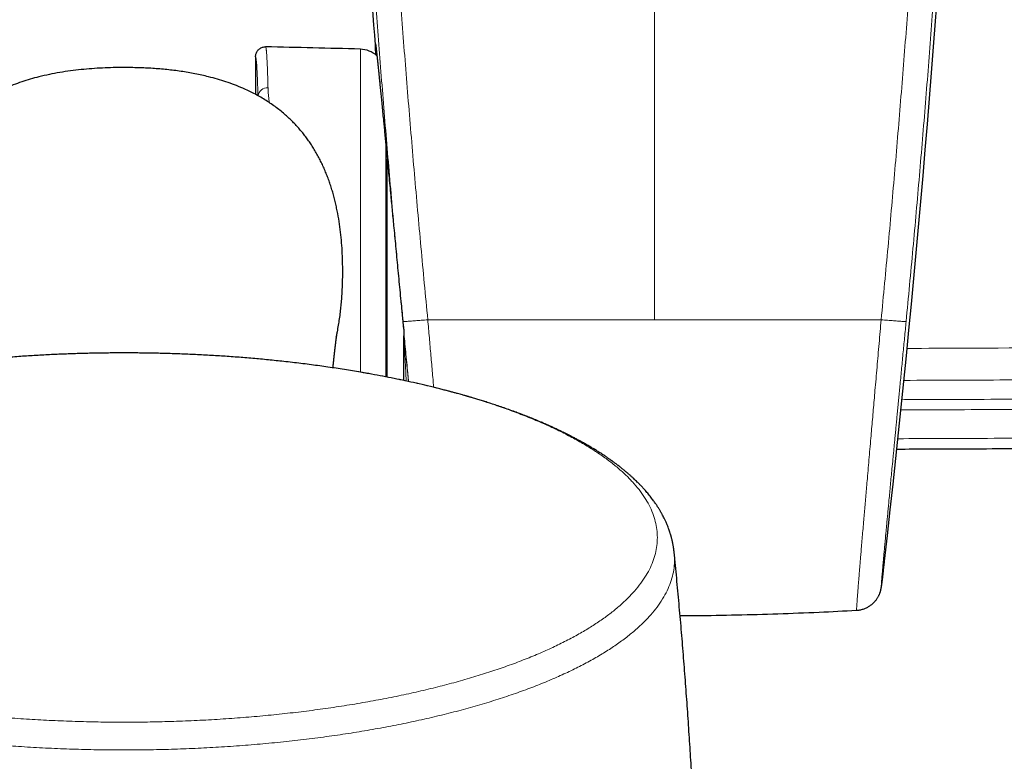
# Model space of a CAD drawing. Header units: millimetres. Extents: x 8 to 791, y 12 to 1717.
# Tile 15 of 256: x 386 to 445, y 743 to 788. Entities that reach past the tile are written whole.
import ezdxf

# ---------------------------------------------------------------- set-up
doc = ezdxf.new("R2010")
doc.units = ezdxf.units.MM

msp = doc.modelspace()

# ---------------------------------------------------------------- linework, layer by layer
at = {"color": 8, "linetype": 'Continuous', "lineweight": 0}
for p, q in [((424.15, 793.018), (424.15, 770.197)), ((406.272, 767.011), (406.272, 786.651)), ((407.822, 780.835), (407.822, 770.604)), ((407.822, 770.604), (407.822, 766.73)), ((408.806, 770.592), (408.818, 770.476)), ((408.817, 770.476), (408.818, 770.476)), ((408.818, 770.476), (408.854, 770.097)), ((408.854, 770.097), (408.861, 770.026)), ((408.854, 770.097), (408.854, 770.097)), ((408.861, 770.026), (408.874, 769.889)), ((408.861, 770.026), (408.861, 770.026)), ((408.906, 769.558), (408.917, 769.44))]:
    msp.add_line(p, q, dxfattribs=at)
at = {"color": 7, "linetype": 'Continuous', "lineweight": 30}
for p, q in [((399.904, 786.192), (399.904, 783.899)), ((407.904, 766.713), (407.904, 779.979)), ((408.806, 770.592), (408.817, 770.476)), ((408.852, 770.097), (408.859, 770.026)), ((408.861, 770.026), (408.874, 769.889)), ((408.874, 769.889), (408.906, 769.558)), ((408.906, 769.558), (408.917, 769.438)), ((408.92, 769.403), (408.92, 769.231)), ((408.92, 766.507), (408.92, 769.195)), ((406.497, 766.974), (406.171, 767.03))]:
    msp.add_line(p, q, dxfattribs=at)
for centre, radius, start, end in [((1289.101, 855.075), 884.558, 183.20743, 184.459042), ((-440.802, 855.075), 884.558, 353.538066, 356.79257), ((391.175, 286.879), 500, 88.26968, 88.92951), ((406.224, 785.052), 1.6, 48.53474, 88.26968)]:
    msp.add_arc(centre, radius, start, end, dxfattribs=at)
at = {"color": 8, "linetype": 'Continuous', "lineweight": 0}
msp.add_arc((400.615, 783.728), 0.571, 85.37459, 170.85526, dxfattribs=at)
for points, knots in [([(406.154, 805.596), (406.238, 804.131), (406.406, 801.201), (406.686, 796.808), (406.986, 792.416), (407.308, 788.025), (407.652, 783.636), (408.018, 779.247), (408.404, 774.861), (408.68, 771.938), (408.818, 770.476)], [0, 0, 0, 0, 0.124966, 0.249932, 0.374912, 0.499892, 0.624912, 0.749932, 0.874966, 1, 1, 1, 1]), ([(410.372, 770.204), (410.231, 771.679), (409.95, 774.629), (409.557, 779.057), (409.185, 783.488), (408.835, 787.92), (408.507, 792.355), (408.202, 796.793), (407.917, 801.232), (407.747, 804.193), (407.661, 805.673)], [0, 0, 0, 0, 0.124965, 0.24993, 0.374909, 0.499888, 0.624909, 0.74993, 0.874965, 1, 1, 1, 1]), ([(437.927, 770.204), (438.068, 771.679), (438.349, 774.629), (438.742, 779.057), (439.114, 783.488), (439.464, 787.92), (439.792, 792.355), (440.097, 796.793), (440.382, 801.232), (440.552, 804.193), (440.638, 805.673)], [0, 0, 0, 0, 0.124965, 0.24993, 0.374909, 0.499888, 0.624909, 0.74993, 0.874965, 1, 1, 1, 1]), ([(442.145, 805.596), (442.06, 804.115), (441.89, 801.154), (441.607, 796.713), (441.303, 792.274), (440.976, 787.835), (440.628, 783.398), (440.257, 778.962), (439.865, 774.528), (439.585, 771.574), (439.445, 770.097)], [0, 0, 0, 0, 0.1249655, 0.2499309, 0.3749102, 0.4998894, 0.6249101, 0.7499308, 0.8749654, 1, 1, 1, 1]), ([(407.188, 786.797), (407.186, 786.836), (407.181, 786.914), (407.178, 786.993), (407.177, 787.046), (407.179, 787.069), (407.183, 787.064), (407.19, 787.03), (407.2, 786.966), (407.212, 786.873), (407.227, 786.75), (407.244, 786.599), (407.264, 786.421), (407.286, 786.218), (407.311, 785.986), (407.338, 785.727), (407.367, 785.439), (407.4, 785.122), (407.434, 784.779), (407.471, 784.411), (407.501, 784.114), (407.519, 783.934), (407.523, 783.891)], [0, 0, 0, 0, 0.0513888, 0.1041136, 0.1549856, 0.2061053, 0.2573138, 0.3090517, 0.3608817, 0.41325, 0.4657139, 0.5184399, 0.569309, 0.6204249, 0.6716294, 0.7233608, 0.775184, 0.8275429, 0.8799967, 0.9327112, 0.9836929, 1, 1, 1, 1]), ([(400.516, 786.792), (400.519, 786.789), (400.526, 786.785), (400.536, 786.749), (400.545, 786.699), (400.554, 786.637), (400.561, 786.564), (400.569, 786.481), (400.576, 786.386), (400.584, 786.28), (400.591, 786.162), (400.598, 786.033), (400.605, 785.89), (400.613, 785.735), (400.62, 785.567), (400.627, 785.386), (400.634, 785.193), (400.641, 784.987), (400.648, 784.77), (400.654, 784.541), (400.659, 784.378), (400.661, 784.297)], [0, 0, 0, 0, 0.0682457, 0.136592, 0.192766, 0.2489961, 0.2992296, 0.3495032, 0.399887, 0.4488611, 0.4978723, 0.5469394, 0.596044, 0.6461322, 0.6963311, 0.74657, 0.7970427, 0.8475562, 0.8983053, 0.9490958, 1, 1, 1, 1]), ([(400.049, 783.821), (400.046, 783.923), (400.04, 784.139), (400.03, 784.439), (400.02, 784.729), (400.009, 784.994), (399.999, 785.235), (399.988, 785.451), (399.977, 785.64), (399.966, 785.796), (399.955, 785.922), (399.945, 786.02), (399.935, 786.096), (399.925, 786.151), (399.915, 786.185), (399.908, 786.19), (399.904, 786.192)], [0, 0, 0, 0, 0.067399, 0.142047, 0.216825, 0.292194, 0.367697, 0.4438, 0.52004, 0.596613, 0.6636, 0.730681, 0.797602, 0.864616, 0.93226, 1, 1, 1, 1]), ([(400.661, 784.297), (400.664, 784.221), (400.669, 784.07), (400.688, 783.83), (400.711, 783.608), (400.733, 783.461), (400.742, 783.4)], [0, 0, 0, 0, 0.268946, 0.538926, 0.808902, 1, 1, 1, 1]), ([(408.854, 770.097), (408.858, 770.095), (408.865, 770.093), (408.908, 770.093), (408.973, 770.095), (409.062, 770.099), (409.172, 770.106), (409.302, 770.115), (409.45, 770.126), (409.614, 770.139), (409.791, 770.153), (409.978, 770.169), (410.172, 770.186), (410.305, 770.198), (410.371, 770.204)], [0, 0, 0, 0, 0.0833332, 0.1666664, 0.2499996, 0.3333329, 0.4166662, 0.4999995, 0.5833328, 0.6666662, 0.7499996, 0.8333331, 0.9166665, 1, 1, 1, 1]), ([(408.861, 770.026), (408.876, 769.864), (408.907, 769.541), (408.959, 769.001), (409.016, 768.408), (409.078, 767.763), (409.135, 767.175), (409.177, 766.735), (409.199, 766.511), (409.205, 766.445)], [0, 0, 0, 0, 0.134011, 0.268021, 0.447928, 0.627905, 0.807814, 0.943714, 1, 1, 1, 1]), ([(410.73, 766.091), (410.72, 766.204), (410.695, 766.49), (410.654, 766.957), (410.608, 767.49), (410.561, 768.027), (410.514, 768.568), (410.467, 769.111), (410.419, 769.657), (410.387, 770.021), (410.371, 770.204)], [0, 0, 0, 0, 0.083534, 0.213633, 0.344197, 0.47476, 0.605799, 0.736837, 0.868358, 1, 1, 1, 1]), ([(436.436, 752.543), (436.436, 752.542), (436.434, 752.537), (436.433, 752.558), (436.434, 752.606), (436.437, 752.683), (436.443, 752.779), (436.45, 752.89), (436.459, 753.022), (436.47, 753.173), (436.483, 753.357), (436.5, 753.579), (436.521, 753.843), (436.544, 754.136), (436.569, 754.438), (436.593, 754.743), (436.618, 755.047), (436.645, 755.368), (436.673, 755.707), (436.705, 756.089), (436.742, 756.518), (436.782, 756.997), (436.825, 757.5), (436.867, 757.994), (436.908, 758.475), (436.948, 758.937), (436.989, 759.413), (437.031, 759.902), (437.078, 760.44), (437.129, 761.029), (437.185, 761.674), (437.242, 762.333), (437.297, 762.967), (437.35, 763.571), (437.4, 764.144), (437.45, 764.724), (437.501, 765.31), (437.556, 765.938), (437.614, 766.607), (437.676, 767.318), (437.739, 768.035), (437.802, 768.756), (437.865, 769.479), (437.907, 769.962), (437.928, 770.204)], [0, 0, 0, 0, 0.0035584, 0.0302455, 0.0569322, 0.0835957, 0.1055452, 0.1275139, 0.1494892, 0.1714583, 0.1934081, 0.2200432, 0.2467011, 0.2733587, 0.2999935, 0.3219156, 0.3438568, 0.3658047, 0.3877464, 0.409669, 0.4363523, 0.4630583, 0.4897641, 0.5164472, 0.5384047, 0.5603814, 0.5823646, 0.6043416, 0.6262994, 0.6531193, 0.679962, 0.7068047, 0.7336244, 0.7556961, 0.7777871, 0.7998848, 0.8219761, 0.8440481, 0.8700056, 0.8960049, 0.9220249, 0.9480446, 0.974043, 1, 1, 1, 1]), ([(439.445, 770.097), (439.441, 770.095), (439.434, 770.093), (439.391, 770.093), (439.326, 770.095), (439.237, 770.099), (439.127, 770.106), (438.997, 770.115), (438.849, 770.126), (438.685, 770.139), (438.508, 770.153), (438.321, 770.169), (438.127, 770.186), (437.994, 770.198), (437.928, 770.204)], [0, 0, 0, 0, 0.0833332, 0.1666664, 0.2499996, 0.3333329, 0.4166662, 0.4999995, 0.5833328, 0.6666662, 0.7499996, 0.8333331, 0.9166665, 1, 1, 1, 1]), ([(439.445, 770.097), (439.429, 769.932), (439.397, 769.602), (439.35, 769.108), (439.302, 768.614), (439.255, 768.121), (439.208, 767.629), (439.161, 767.138), (439.114, 766.65), (439.069, 766.185), (439.027, 765.745), (438.987, 765.328), (438.947, 764.914), (438.908, 764.515), (438.871, 764.13), (438.836, 763.759), (438.801, 763.392), (438.767, 763.04), (438.734, 762.702), (438.703, 762.378), (438.673, 762.057), (438.633, 761.642), (438.588, 761.169), (438.537, 760.643), (438.491, 760.159), (438.446, 759.688), (438.405, 759.251), (438.367, 758.848), (438.332, 758.476), (438.298, 758.117), (438.266, 757.78), (438.237, 757.467), (438.206, 757.135), (438.173, 756.779), (438.138, 756.407), (438.106, 756.058), (438.077, 755.733), (438.05, 755.433), (438.026, 755.158), (438.004, 754.91), (437.986, 754.691), (437.97, 754.5), (437.957, 754.338), (437.947, 754.204), (437.94, 754.097), (437.936, 754.019), (437.935, 753.97), (437.937, 753.951), (437.942, 753.961), (437.948, 753.993), (437.956, 754.039), (437.965, 754.101), (437.976, 754.177), (437.988, 754.268), (438.001, 754.368), (438.014, 754.474), (438.027, 754.583), (438.04, 754.69), (438.049, 754.765), (438.053, 754.797)], [0, 0, 0, 0, 0.016076, 0.032166, 0.048315, 0.064464, 0.080671, 0.096879, 0.113146, 0.129427, 0.143608, 0.157789, 0.17201, 0.186231, 0.199324, 0.212417, 0.225541, 0.238666, 0.250656, 0.262647, 0.274662, 0.286676, 0.309925, 0.329697, 0.34947, 0.369352, 0.389235, 0.40645, 0.423666, 0.440953, 0.45824, 0.473837, 0.489447, 0.511593, 0.53374, 0.556041, 0.578343, 0.600825, 0.623307, 0.645952, 0.668598, 0.690766, 0.712934, 0.735258, 0.757582, 0.780087, 0.802593, 0.825264, 0.847935, 0.865978, 0.884042, 0.900469, 0.916895, 0.933385, 0.949874, 0.963322, 0.976769, 0.990252, 1, 1, 1, 1]), ([(408.917, 769.438), (408.917, 769.438), (408.917, 769.437), (408.917, 769.439), (408.917, 769.44)], [0, 0, 0, 0, 0.08574, 1, 1, 1, 1]), ([(408.92, 769.231), (408.92, 769.231), (408.921, 769.223), (408.923, 769.204), (408.927, 769.171), (408.933, 769.112), (408.942, 769.025), (408.958, 768.872), (408.978, 768.676), (409.006, 768.393), (409.039, 768.061), (409.077, 767.682), (409.114, 767.303), (409.155, 766.891), (409.182, 766.606), (409.198, 766.446)], [0, 0, 0, 0, 0.000843, 0.015763, 0.030852, 0.04598, 0.087946, 0.130049, 0.213753, 0.297545, 0.430452, 0.563565, 0.696799, 0.829873, 1, 1, 1, 1]), ([(409.061, 766.477), (409.059, 766.512), (409.051, 766.669), (409.037, 766.948), (409.018, 767.314), (409, 767.68), (408.981, 768.048), (408.964, 768.371), (408.95, 768.647), (408.94, 768.836), (408.932, 768.985), (408.927, 769.08), (408.923, 769.148), (408.921, 769.181), (408.92, 769.192), (408.92, 769.197), (408.92, 769.198), (408.92, 769.197), (408.92, 769.196), (408.92, 769.195), (408.92, 769.195)], [0, 0, 0, 0, 0.039302, 0.173951, 0.306487, 0.439161, 0.572334, 0.705732, 0.78811, 0.870658, 0.910127, 0.949768, 0.975159, 0.985755, 0.989636, 0.992977, 0.995953, 0.998926, 0.999609, 1, 1, 1, 1]), ([(439.503, 768.461), (440.674, 768.465), (445.44, 768.479), (453.801, 768.532), (464.227, 768.617), (474.296, 768.726), (484.007, 768.853), (493.719, 769.003), (503.263, 769.172), (512.64, 769.359), (518.78, 769.498), (521.85, 769.567)], [0, 0, 0, 0, 0.042676, 0.173609, 0.304542, 0.422474, 0.540406, 0.658339, 0.776271, 0.888135, 1, 1, 1, 1]), ([(521.876, 767.624), (518.656, 767.551), (512.214, 767.406), (502.551, 767.215), (492.888, 767.046), (483.224, 766.899), (473.667, 766.775), (464.218, 766.674), (454.876, 766.596), (446.573, 766.543), (441.383, 766.524), (439.308, 766.517)], [0, 0, 0, 0, 0.117042, 0.234085, 0.351128, 0.46817, 0.585212, 0.698346, 0.81148, 0.924614, 1, 1, 1, 1]), ([(377.498, 767.006), (377.303, 766.973), (376.68, 766.868), (375.661, 766.671), (374.441, 766.415), (373.264, 766.141), (372.128, 765.852), (371.037, 765.549), (369.984, 765.229), (368.966, 764.891), (367.986, 764.537), (367.046, 764.165), (366.155, 763.78), (365.313, 763.382), (364.527, 762.973), (363.798, 762.556), (363.125, 762.131), (362.506, 761.696), (361.939, 761.249), (361.426, 760.792), (360.968, 760.324), (360.57, 759.85), (360.233, 759.371), (359.958, 758.889), (359.746, 758.407), (359.595, 757.925), (359.504, 757.441), (359.474, 756.954), (359.505, 756.463), (359.599, 755.971), (359.755, 755.48), (359.974, 754.992), (360.253, 754.511), (360.59, 754.037), (360.983, 753.572), (361.435, 753.113), (361.946, 752.659), (362.517, 752.21), (363.148, 751.767), (363.835, 751.334), (364.577, 750.913), (365.366, 750.505), (366.201, 750.112), (367.079, 749.734), (368.004, 749.37), (368.978, 749.018), (370.003, 748.679), (371.076, 748.353), (372.189, 748.045), (373.34, 747.753), (374.52, 747.481), (375.726, 747.229), (376.955, 746.996), (378.212, 746.782), (379.502, 746.586), (380.823, 746.408), (382.174, 746.25), (383.544, 746.112), (384.929, 745.995), (386.32, 745.9), (387.714, 745.827), (389.106, 745.775), (390.504, 745.742), (391.438, 745.738), (391.904, 745.736)], [0, 0, 0, 0, 0.007484, 0.023889, 0.040295, 0.0567, 0.072812, 0.088924, 0.105037, 0.121149, 0.137554, 0.153959, 0.170365, 0.18677, 0.203175, 0.219287, 0.2354, 0.251512, 0.267624, 0.284029, 0.300435, 0.31684, 0.333245, 0.34965, 0.365762, 0.381875, 0.397987, 0.414099, 0.430504, 0.44691, 0.463315, 0.47972, 0.496125, 0.512238, 0.52835, 0.544462, 0.560574, 0.57698, 0.593385, 0.60979, 0.626195, 0.6426, 0.658713, 0.674825, 0.690937, 0.70705, 0.723455, 0.73986, 0.756265, 0.77267, 0.789076, 0.805188, 0.8213, 0.837413, 0.853525, 0.86993, 0.886335, 0.90274, 0.919146, 0.935551, 0.951663, 0.967775, 0.983888, 1, 1, 1, 1]), ([(391.904, 745.736), (392.38, 745.738), (393.33, 745.742), (394.754, 745.776), (396.171, 745.83), (397.581, 745.906), (398.971, 746.002), (400.339, 746.119), (401.684, 746.255), (403.01, 746.411), (404.323, 746.588), (405.621, 746.786), (406.9, 747.004), (408.149, 747.242), (409.368, 747.499), (410.545, 747.772), (411.681, 748.061), (412.772, 748.365), (413.825, 748.685), (414.842, 749.022), (415.823, 749.377), (416.763, 749.748), (417.654, 750.133), (418.496, 750.532), (419.282, 750.94), (420.011, 751.357), (420.684, 751.783), (421.303, 752.218), (421.87, 752.664), (422.383, 753.121), (422.841, 753.589), (423.239, 754.063), (423.576, 754.543), (423.851, 755.024), (424.063, 755.506), (424.214, 755.988), (424.305, 756.472), (424.335, 756.96), (424.304, 757.45), (424.21, 757.943), (424.054, 758.433), (423.835, 758.921), (423.556, 759.402), (423.219, 759.876), (422.826, 760.341), (422.374, 760.8), (421.863, 761.255), (421.292, 761.704), (420.661, 762.146), (419.974, 762.579), (419.232, 763.001), (418.443, 763.408), (417.608, 763.801), (416.73, 764.179), (415.805, 764.543), (414.83, 764.895), (413.806, 765.235), (412.733, 765.56), (411.62, 765.869), (410.469, 766.16), (409.289, 766.432), (408.082, 766.684), (407.152, 766.864), (406.614, 766.954), (406.497, 766.974)], [0, 0, 0, 0, 0.016444, 0.032888, 0.049333, 0.065777, 0.082221, 0.098372, 0.114522, 0.130673, 0.146823, 0.163268, 0.179712, 0.196156, 0.2126, 0.229044, 0.245195, 0.261346, 0.277496, 0.293647, 0.310091, 0.326535, 0.342979, 0.359423, 0.375868, 0.392018, 0.408169, 0.424319, 0.44047, 0.456914, 0.473358, 0.489803, 0.506247, 0.522691, 0.538842, 0.554992, 0.571143, 0.587293, 0.603738, 0.620182, 0.636626, 0.65307, 0.669514, 0.685665, 0.701816, 0.717966, 0.734117, 0.750561, 0.767005, 0.783449, 0.799894, 0.816338, 0.832488, 0.848639, 0.864789, 0.88094, 0.897384, 0.913828, 0.930273, 0.946717, 0.963161, 0.979312, 0.995462, 1, 1, 1, 1]), ([(439.191, 765.343), (439.393, 765.344), (441.728, 765.35), (446.196, 765.374), (452.595, 765.412), (458.993, 765.462), (465.391, 765.521), (471.789, 765.591), (478.187, 765.67), (484.585, 765.76), (490.983, 765.859), (497.381, 765.969), (503.778, 766.088), (510.175, 766.218), (516.572, 766.357), (520.837, 766.458), (522.969, 766.509)], [0, 0, 0, 0, 0.007242, 0.083608, 0.159974, 0.23634, 0.312706, 0.389072, 0.465438, 0.541804, 0.61817, 0.694536, 0.770902, 0.847268, 0.923634, 1, 1, 1, 1]), ([(522.984, 765.887), (520.851, 765.836), (516.586, 765.735), (510.188, 765.596), (503.79, 765.466), (497.392, 765.347), (490.993, 765.237), (484.595, 765.138), (478.196, 765.048), (471.797, 764.969), (465.398, 764.899), (458.998, 764.84), (452.599, 764.79), (446.2, 764.751), (441.71, 764.728), (439.353, 764.721), (439.129, 764.721)], [0, 0, 0, 0, 0.076307, 0.152614, 0.22892, 0.305228, 0.381536, 0.457842, 0.534149, 0.610457, 0.686765, 0.763071, 0.839378, 0.915686, 0.991993, 1, 1, 1, 1]), ([(438.945, 762.971), (439.829, 762.974), (442.847, 762.983), (447.998, 763.011), (454.398, 763.052), (460.797, 763.105), (467.197, 763.167), (473.597, 763.239), (479.996, 763.322), (486.396, 763.414), (492.795, 763.516), (499.047, 763.626), (505.152, 763.742), (511.111, 763.865), (517.069, 763.995), (521.041, 764.09), (523.027, 764.137)], [0, 0, 0, 0, 0.031543, 0.107651, 0.183759, 0.259868, 0.335977, 0.412085, 0.488193, 0.564302, 0.64041, 0.716518, 0.787388, 0.858258, 0.929129, 1, 1, 1, 1]), ([(391.904, 744.047), (391.414, 744.049), (390.433, 744.054), (388.964, 744.089), (387.5, 744.144), (386.045, 744.222), (384.61, 744.322), (383.198, 744.442), (381.81, 744.583), (380.441, 744.744), (379.085, 744.927), (377.746, 745.131), (376.426, 745.356), (375.136, 745.602), (373.878, 745.867), (372.662, 746.149), (371.491, 746.447), (370.364, 746.761), (369.277, 747.091), (368.227, 747.439), (367.215, 747.805), (366.245, 748.189), (365.324, 748.586), (364.455, 748.997), (363.644, 749.419), (362.891, 749.85), (362.197, 750.289), (361.558, 750.738), (360.973, 751.199), (360.443, 751.671), (359.97, 752.153), (359.559, 752.643), (359.211, 753.138), (358.928, 753.635), (358.709, 754.133), (358.553, 754.63), (358.461, 755.129), (358.426, 755.596), (358.452, 755.895), (358.464, 756.028)], [0, 0, 0, 0, 0.0274, 0.0548, 0.0822, 0.1096, 0.137, 0.163911, 0.190822, 0.217733, 0.244644, 0.272044, 0.299444, 0.326844, 0.354244, 0.381644, 0.408555, 0.435466, 0.462377, 0.489288, 0.516688, 0.544088, 0.571488, 0.598888, 0.626288, 0.653199, 0.68011, 0.707021, 0.733932, 0.761332, 0.788732, 0.816132, 0.843532, 0.870932, 0.897843, 0.924754, 0.951665, 0.978576, 1, 1, 1, 1]), ([(425.346, 756.028), (425.357, 755.895), (425.383, 755.593), (425.348, 755.12), (425.252, 754.612), (425.09, 754.105), (424.865, 753.602), (424.577, 753.105), (424.229, 752.616), (423.823, 752.136), (423.357, 751.662), (422.83, 751.193), (422.24, 750.73), (421.588, 750.273), (420.879, 749.826), (420.113, 749.391), (419.298, 748.97), (418.436, 748.565), (417.53, 748.175), (416.576, 747.799), (415.57, 747.435), (414.512, 747.085), (413.405, 746.749), (412.256, 746.43), (411.068, 746.13), (409.85, 745.849), (408.605, 745.588), (407.336, 745.348), (406.039, 745.127), (404.707, 744.924), (403.343, 744.741), (401.949, 744.577), (400.535, 744.435), (399.105, 744.315), (397.669, 744.217), (396.231, 744.141), (394.793, 744.087), (393.35, 744.054), (392.386, 744.049), (391.904, 744.047)], [0, 0, 0, 0, 0.0214243, 0.0488244, 0.0762245, 0.1036246, 0.1310246, 0.1584247, 0.1853356, 0.2122465, 0.2391574, 0.2660682, 0.2934683, 0.3208684, 0.3482685, 0.3756686, 0.4030687, 0.4299795, 0.4568904, 0.4838013, 0.5107122, 0.5381122, 0.5655123, 0.5929124, 0.6203125, 0.6477126, 0.6746235, 0.7015343, 0.7284452, 0.7553561, 0.7827562, 0.8101562, 0.8375563, 0.8649564, 0.8923565, 0.9192674, 0.9461783, 0.9730891, 1, 1, 1, 1])]:
    msp.add_open_spline(points, degree=3, knots=knots, dxfattribs=at)
at = {"color": 7, "linetype": 'Continuous', "lineweight": 30}
for points, knots in [([(407.195, 786.985), (407.195, 786.985), (407.195, 786.986), (407.196, 786.982), (407.197, 786.973), (407.2, 786.956), (407.203, 786.932), (407.208, 786.899), (407.213, 786.857), (407.219, 786.807), (407.226, 786.749), (407.234, 786.683), (407.243, 786.609), (407.252, 786.528), (407.262, 786.439), (407.272, 786.343), (407.283, 786.24), (407.295, 786.13), (407.308, 786.013), (407.321, 785.888), (407.334, 785.757), (407.349, 785.619), (407.364, 785.474), (407.379, 785.322), (407.395, 785.164), (407.412, 784.999), (407.429, 784.827), (407.447, 784.649), (407.466, 784.464), (407.485, 784.273), (407.504, 784.08), (407.517, 783.948), (407.523, 783.884)], [0, 0, 0, 0, 0.001602, 0.020639, 0.042969, 0.069634, 0.099276, 0.131217, 0.164743, 0.199321, 0.234603, 0.270375, 0.306312, 0.342425, 0.378794, 0.415292, 0.4518, 0.48819, 0.524561, 0.561224, 0.597886, 0.63455, 0.671219, 0.707897, 0.744589, 0.7813, 0.818037, 0.854806, 0.891613, 0.928467, 0.96533, 1, 1, 1, 1]), ([(399.904, 786.192), (399.906, 786.225), (399.909, 786.292), (399.936, 786.39), (399.977, 786.483), (400.033, 786.568), (400.103, 786.642), (400.184, 786.702), (400.275, 786.749), (400.377, 786.781), (400.459, 786.792), (400.507, 786.792), (400.516, 786.792)], [0, 0, 0, 0, 0.1045913, 0.2122158, 0.3168071, 0.424431, 0.5290297, 0.6366609, 0.741274, 0.8489202, 0.9719426, 1, 1, 1, 1]), ([(407.222, 786.298), (407.217, 786.363), (407.208, 786.495), (407.197, 786.657), (407.19, 786.759), (407.188, 786.796), (407.188, 786.797)], [0, 0, 0, 0, 0.31963, 0.654606, 0.993059, 1, 1, 1, 1]), ([(391.904, 785.534), (391.688, 785.533), (391.253, 785.53), (390.602, 785.507), (389.952, 785.468), (389.302, 785.411), (388.654, 785.335), (388.009, 785.238), (387.368, 785.117), (386.768, 784.98), (386.208, 784.828), (385.689, 784.666), (385.177, 784.483), (384.726, 784.299), (384.335, 784.12), (384, 783.954), (383.671, 783.775), (383.348, 783.584), (383.032, 783.38), (382.722, 783.164), (382.421, 782.935), (382.151, 782.711), (381.912, 782.495), (381.7, 782.292), (381.494, 782.081), (381.295, 781.863), (381.103, 781.638), (380.917, 781.405), (380.739, 781.167), (380.564, 780.916), (380.394, 780.652), (380.228, 780.375), (380.072, 780.093), (379.924, 779.804), (379.786, 779.511), (379.656, 779.213), (379.536, 778.911), (379.423, 778.605), (379.319, 778.295), (379.213, 777.949), (379.108, 777.565), (379.007, 777.142), (378.919, 776.716), (378.843, 776.286), (378.778, 775.854), (378.725, 775.419), (378.682, 774.982), (378.649, 774.544), (378.626, 774.104), (378.611, 773.664), (378.606, 773.223), (378.608, 772.664), (378.626, 772.118), (378.657, 771.588), (378.689, 771.19), (378.73, 770.793), (378.779, 770.396), (378.838, 770), (378.907, 769.606), (378.962, 769.321), (378.997, 769.169), (379.002, 769.148)], [0, 0, 0, 0, 0.025903, 0.051847, 0.07782, 0.103864, 0.129944, 0.156101, 0.1823, 0.20856, 0.230529, 0.252532, 0.274572, 0.296654, 0.311803, 0.326952, 0.342172, 0.357392, 0.372694, 0.387996, 0.403394, 0.418791, 0.430683, 0.442575, 0.454519, 0.466462, 0.478457, 0.490452, 0.502498, 0.514543, 0.527498, 0.540453, 0.55347, 0.566488, 0.579494, 0.5925, 0.605555, 0.61861, 0.631662, 0.644724, 0.662016, 0.679328, 0.696708, 0.714089, 0.731526, 0.748964, 0.766453, 0.783943, 0.801469, 0.818995, 0.836553, 0.854118, 0.885824, 0.901706, 0.917588, 0.933499, 0.949411, 0.965364, 0.981318, 0.997318, 1, 1, 1, 1]), ([(404.807, 769.146), (404.81, 769.159), (404.843, 769.3), (404.896, 769.574), (404.966, 769.966), (405.025, 770.361), (405.075, 770.758), (405.117, 771.157), (405.149, 771.557), (405.174, 771.958), (405.191, 772.359), (405.203, 772.845), (405.203, 773.413), (405.187, 774.065), (405.15, 774.717), (405.092, 775.369), (405.01, 776.02), (404.92, 776.56), (404.834, 776.99), (404.762, 777.312), (404.682, 777.632), (404.595, 777.949), (404.5, 778.264), (404.396, 778.574), (404.285, 778.881), (404.165, 779.183), (404.036, 779.483), (403.898, 779.777), (403.752, 780.065), (403.597, 780.347), (403.432, 780.624), (403.262, 780.889), (403.087, 781.142), (402.908, 781.383), (402.722, 781.619), (402.527, 781.848), (402.324, 782.071), (402.114, 782.287), (401.896, 782.497), (401.653, 782.714), (401.384, 782.937), (401.087, 783.164), (400.78, 783.378), (400.465, 783.582), (400.141, 783.773), (399.809, 783.954), (399.47, 784.122), (399.075, 784.302), (398.622, 784.487), (398.107, 784.67), (397.584, 784.833), (397.094, 784.965), (396.639, 785.072), (396.22, 785.159), (395.799, 785.236), (395.374, 785.303), (394.946, 785.36), (394.516, 785.409), (394.085, 785.449), (393.651, 785.481), (393.216, 785.505), (392.779, 785.522), (392.342, 785.532), (392.05, 785.533), (391.904, 785.534)], [0, 0, 0, 0, 0.001549, 0.017394, 0.033301, 0.049207, 0.065153, 0.081098, 0.097087, 0.113077, 0.129093, 0.14511, 0.171027, 0.196967, 0.222977, 0.249017, 0.275153, 0.301331, 0.314469, 0.327606, 0.340776, 0.353946, 0.367045, 0.380153, 0.393181, 0.406208, 0.419283, 0.432357, 0.44529, 0.458222, 0.471215, 0.484207, 0.496305, 0.508415, 0.520573, 0.53273, 0.54494, 0.557151, 0.56941, 0.581683, 0.5968, 0.611943, 0.627168, 0.642394, 0.657705, 0.673016, 0.688394, 0.703791, 0.725863, 0.747979, 0.770134, 0.792324, 0.809503, 0.826682, 0.843913, 0.861144, 0.878434, 0.895724, 0.913058, 0.930392, 0.947777, 0.965162, 0.982581, 1, 1, 1, 1]), ([(407.523, 783.891), (407.532, 783.799), (407.554, 783.572), (407.593, 783.183), (407.637, 782.728), (407.68, 782.287), (407.721, 781.869), (407.759, 781.48), (407.798, 781.079), (407.842, 780.626), (407.891, 780.118), (407.946, 779.55), (408.002, 778.965), (408.06, 778.362), (408.115, 777.793), (408.166, 777.264), (408.213, 776.777), (408.26, 776.283), (408.312, 775.741), (408.369, 775.149), (408.431, 774.505), (408.493, 773.852), (408.557, 773.191), (408.621, 772.52), (408.686, 771.844), (408.748, 771.2), (408.788, 770.782), (408.806, 770.592)], [0, 0, 0, 0, 0.030084, 0.074292, 0.118954, 0.163695, 0.197624, 0.231554, 0.265623, 0.299691, 0.343779, 0.388081, 0.432459, 0.477171, 0.521962, 0.556081, 0.5902, 0.62446, 0.658719, 0.701593, 0.744662, 0.787801, 0.831354, 0.874979, 0.919025, 0.963146, 1, 1, 1, 1]), ([(408.817, 770.476), (408.82, 770.443), (408.833, 770.316), (408.845, 770.19), (408.854, 770.097)], [0, 0, 0, 0, 0.263719, 1, 1, 1, 1]), ([(404.612, 767.28), (404.613, 767.295), (404.616, 767.326), (404.621, 767.37), (404.625, 767.413), (404.629, 767.453), (404.632, 767.49), (404.636, 767.527), (404.639, 767.562), (404.643, 767.597), (404.646, 767.632), (404.651, 767.673), (404.655, 767.719), (404.661, 767.771), (404.666, 767.821), (404.67, 767.862), (404.674, 767.895), (404.676, 767.922), (404.679, 767.949), (404.682, 767.979), (404.686, 768.009), (404.689, 768.04), (404.692, 768.073), (404.696, 768.106), (404.7, 768.14), (404.704, 768.173), (404.707, 768.207), (404.711, 768.239), (404.714, 768.272), (404.718, 768.302), (404.721, 768.331), (404.724, 768.357), (404.727, 768.382), (404.73, 768.405), (404.732, 768.427), (404.735, 768.448), (404.737, 768.468), (404.741, 768.5), (404.746, 768.546), (404.753, 768.601), (404.759, 768.653), (404.765, 768.701), (404.771, 768.746), (404.775, 768.781), (404.778, 768.807), (404.78, 768.823), (404.783, 768.84), (404.785, 768.858), (404.787, 768.876), (404.79, 768.895), (404.792, 768.915), (404.795, 768.936), (404.798, 768.959), (404.801, 768.981), (404.804, 769.003), (404.807, 769.026), (404.81, 769.051), (404.814, 769.076), (404.817, 769.1), (404.82, 769.119), (404.822, 769.134), (404.823, 769.145), (404.825, 769.155), (404.826, 769.164), (404.827, 769.173), (404.828, 769.18), (404.829, 769.186), (404.83, 769.191), (404.83, 769.196), (404.831, 769.201), (404.832, 769.206), (404.833, 769.212), (404.834, 769.219), (404.835, 769.227), (404.836, 769.235), (404.837, 769.243), (404.838, 769.251), (404.84, 769.259), (404.841, 769.267), (404.842, 769.277), (404.844, 769.288), (404.846, 769.3), (404.847, 769.311), (404.849, 769.323), (404.851, 769.333), (404.852, 769.343), (404.854, 769.355), (404.856, 769.367), (404.858, 769.38), (404.86, 769.391), (404.861, 769.401), (404.863, 769.41), (404.864, 769.418), (404.865, 769.424), (404.866, 769.429), (404.867, 769.434), (404.867, 769.438), (404.868, 769.441), (404.869, 769.445), (404.869, 769.447), (404.869, 769.449), (404.869, 769.45), (404.869, 769.45), (404.869, 769.45)], [0, 0, 0, 0, 0.009866, 0.020665, 0.030183, 0.039319, 0.048073, 0.056524, 0.064952, 0.07338, 0.081807, 0.090235, 0.103409, 0.116426, 0.129283, 0.142005, 0.148669, 0.155753, 0.163257, 0.171179, 0.179521, 0.188281, 0.197461, 0.206933, 0.216856, 0.226767, 0.236665, 0.246551, 0.256425, 0.266092, 0.27492, 0.283356, 0.291401, 0.299055, 0.306317, 0.313188, 0.319713, 0.326199, 0.346717, 0.36744, 0.386023, 0.404607, 0.42298, 0.440857, 0.447995, 0.455054, 0.462353, 0.470101, 0.478299, 0.486947, 0.496044, 0.506569, 0.51755, 0.528676, 0.539923, 0.551289, 0.565664, 0.579888, 0.593713, 0.607138, 0.614011, 0.620775, 0.627351, 0.633461, 0.639076, 0.644198, 0.648187, 0.651816, 0.655083, 0.658173, 0.661536, 0.666385, 0.671737, 0.677594, 0.683248, 0.689279, 0.695494, 0.701855, 0.708362, 0.715013, 0.725476, 0.736279, 0.747355, 0.758345, 0.769192, 0.779897, 0.790459, 0.807228, 0.823517, 0.839323, 0.854649, 0.869516, 0.883937, 0.897912, 0.908613, 0.919522, 0.930784, 0.942399, 0.95431, 0.966255, 0.978199, 0.992135, 1, 1, 1, 1]), ([(408.917, 769.44), (408.917, 769.439), (408.918, 769.428), (408.919, 769.412), (408.919, 769.406), (408.92, 769.403)], [0, 0, 0, 0, 0.066651, 0.551887, 1, 1, 1, 1]), ([(408.92, 769.195), (408.92, 769.196), (408.92, 769.207), (408.92, 769.223), (408.92, 769.229), (408.92, 769.231)], [0, 0, 0, 0, 0.067259, 0.550096, 1, 1, 1, 1]), ([(391.904, 768.184), (391.726, 768.184), (391.475, 768.184), (391.105, 768.181), (390.79, 768.178), (390.414, 768.173), (390.018, 768.166), (389.604, 768.156), (389.176, 768.145), (388.737, 768.131), (388.29, 768.114), (387.837, 768.095), (387.378, 768.074), (386.916, 768.05), (386.45, 768.023), (385.982, 767.994), (385.512, 767.962), (385.041, 767.928), (384.569, 767.891), (384.096, 767.851), (383.623, 767.809), (383.15, 767.764), (382.677, 767.716), (382.205, 767.666), (381.734, 767.613), (381.264, 767.558), (380.794, 767.5), (380.327, 767.439), (379.861, 767.376), (379.397, 767.31), (378.935, 767.241), (378.474, 767.17), (378.043, 767.101), (377.765, 767.054), (377.64, 767.033)], [0, 0, 0, 0, 0.0366063, 0.0512957, 0.0757088, 0.101053, 0.1282445, 0.156635, 0.1859636, 0.216022, 0.2466615, 0.2777719, 0.3092695, 0.3410901, 0.3731828, 0.4055073, 0.4380307, 0.4707261, 0.503571, 0.5365466, 0.5696368, 0.6028279, 0.636108, 0.6694666, 0.7028947, 0.7363841, 0.7699277, 0.8035189, 0.837152, 0.8708217, 0.9045232, 0.9382521, 0.9720043, 1, 1, 1, 1]), ([(406.172, 767.032), (406.166, 767.033), (406, 767.062), (405.668, 767.116), (405.177, 767.195), (404.681, 767.27), (404.181, 767.343), (403.677, 767.413), (403.169, 767.48), (402.657, 767.544), (402.142, 767.606), (401.64, 767.662), (401.153, 767.714), (400.682, 767.762), (400.209, 767.807), (399.735, 767.849), (399.259, 767.889), (398.782, 767.927), (398.304, 767.962), (397.825, 767.994), (397.345, 768.024), (396.864, 768.051), (396.384, 768.076), (395.903, 768.098), (395.423, 768.118), (394.945, 768.135), (394.47, 768.149), (394.001, 768.161), (393.547, 768.17), (393.133, 768.177), (392.773, 768.181), (392.435, 768.183), (392.151, 768.184), (391.967, 768.184), (391.904, 768.184)], [0, 0, 0, 0, 0.0011917, 0.0372804, 0.0734512, 0.1097078, 0.1460543, 0.1824956, 0.2190374, 0.2556866, 0.2924511, 0.3293406, 0.3624946, 0.3956583, 0.4288272, 0.4619989, 0.4951704, 0.5283384, 0.5614986, 0.5946458, 0.6277731, 0.6608711, 0.693927, 0.7269217, 0.759826, 0.792592, 0.8251341, 0.857282, 0.8886398, 0.9180241, 0.9420353, 0.9622741, 0.9872405, 1, 1, 1, 1]), ([(425.351, 756.024), (425.348, 756.049), (425.344, 756.095), (425.336, 756.158), (425.33, 756.209), (425.324, 756.249), (425.319, 756.286), (425.313, 756.326), (425.304, 756.388), (425.29, 756.469), (425.274, 756.556), (425.26, 756.629), (425.247, 756.687), (425.235, 756.742), (425.222, 756.8), (425.208, 756.859), (425.193, 756.919), (425.178, 756.977), (425.163, 757.03), (425.15, 757.077), (425.137, 757.123), (425.121, 757.176), (425.102, 757.236), (425.082, 757.299), (425.062, 757.359), (425.037, 757.431), (425.003, 757.527), (424.961, 757.636), (424.918, 757.741), (424.877, 757.839), (424.826, 757.955), (424.768, 758.078), (424.705, 758.204), (424.654, 758.302), (424.611, 758.382), (424.581, 758.437), (424.552, 758.487), (424.524, 758.537), (424.49, 758.594), (424.452, 758.658), (424.409, 758.728), (424.362, 758.802), (424.311, 758.881), (424.253, 758.969), (424.191, 759.06), (424.124, 759.154), (424.052, 759.253), (423.971, 759.36), (423.882, 759.475), (423.787, 759.591), (423.693, 759.704), (423.606, 759.805), (423.525, 759.896), (423.45, 759.978), (423.376, 760.058), (423.304, 760.134), (423.236, 760.203), (423.17, 760.27), (423.093, 760.347), (422.998, 760.44), (422.884, 760.547), (422.761, 760.66), (422.629, 760.778), (422.488, 760.9), (422.342, 761.024), (422.193, 761.145), (422.063, 761.248), (421.952, 761.334), (421.864, 761.401), (421.782, 761.462), (421.711, 761.515), (421.657, 761.554), (421.618, 761.583), (421.592, 761.601), (421.568, 761.619), (421.539, 761.64), (421.499, 761.668), (421.445, 761.706), (421.382, 761.75), (421.316, 761.796), (421.251, 761.841), (421.188, 761.884), (421.104, 761.94), (421.003, 762.007), (420.886, 762.083), (420.776, 762.154), (420.67, 762.22), (420.568, 762.284), (420.469, 762.345), (420.373, 762.402), (420.277, 762.46), (420.173, 762.521), (420.057, 762.589), (419.918, 762.669), (419.757, 762.759), (419.574, 762.86), (419.415, 762.945), (419.284, 763.015), (419.185, 763.066), (419.089, 763.116), (419.002, 763.161), (418.932, 763.196), (418.878, 763.223), (418.838, 763.244), (418.804, 763.26), (418.776, 763.274), (418.748, 763.288), (418.714, 763.305), (418.665, 763.329), (418.602, 763.36), (418.522, 763.399), (418.43, 763.443), (418.331, 763.491), (418.192, 763.556), (418.021, 763.635), (417.822, 763.726), (417.639, 763.807), (417.473, 763.88), (417.31, 763.951), (417.146, 764.02), (416.978, 764.09), (416.839, 764.147), (416.729, 764.192), (416.646, 764.226), (416.567, 764.257), (416.495, 764.286), (416.431, 764.311), (416.372, 764.335), (416.309, 764.359), (416.236, 764.388), (416.151, 764.421), (416.051, 764.459), (415.938, 764.502), (415.81, 764.55), (415.593, 764.63), (415.295, 764.738), (414.924, 764.868), (414.565, 764.99), (414.23, 765.101), (413.919, 765.2), (413.632, 765.29), (413.358, 765.374), (413.15, 765.437), (413.008, 765.479), (412.93, 765.502), (412.867, 765.52), (412.82, 765.534), (412.786, 765.543), (412.756, 765.552), (412.718, 765.563), (412.66, 765.58), (412.577, 765.604), (412.465, 765.635), (412.33, 765.673), (412.171, 765.717), (411.989, 765.767), (411.784, 765.822), (411.556, 765.883), (411.303, 765.948), (410.904, 766.05), (410.363, 766.183), (409.685, 766.34), (409.005, 766.49), (408.324, 766.633), (407.643, 766.767), (406.963, 766.895), (406.506, 766.974), (406.279, 767.014)], [0, 0, 0, 0, 0.004199, 0.007733, 0.010601, 0.012804, 0.014343, 0.016784, 0.019523, 0.024992, 0.030717, 0.034582, 0.037829, 0.040912, 0.0443, 0.048047, 0.051487, 0.055157, 0.058439, 0.061166, 0.063812, 0.066883, 0.070899, 0.074854, 0.078692, 0.082068, 0.088286, 0.097037, 0.102858, 0.1085, 0.116005, 0.125651, 0.132795, 0.141217, 0.145388, 0.149064, 0.152321, 0.155665, 0.159191, 0.164083, 0.16903, 0.173676, 0.179509, 0.185675, 0.1923, 0.198705, 0.205857, 0.213514, 0.222065, 0.23081, 0.239104, 0.247094, 0.253315, 0.259551, 0.265704, 0.271445, 0.27675, 0.281663, 0.286816, 0.294627, 0.303069, 0.311957, 0.321295, 0.331089, 0.341166, 0.350998, 0.360548, 0.366406, 0.372115, 0.377227, 0.381615, 0.38528, 0.387115, 0.388695, 0.39002, 0.391522, 0.393925, 0.397241, 0.401146, 0.405106, 0.408913, 0.412568, 0.41607, 0.423338, 0.429857, 0.435942, 0.441741, 0.447363, 0.452694, 0.457803, 0.462735, 0.468119, 0.474203, 0.480985, 0.489661, 0.498873, 0.508622, 0.513404, 0.518304, 0.523116, 0.527344, 0.530966, 0.533183, 0.535091, 0.53669, 0.53798, 0.539094, 0.540689, 0.542855, 0.545896, 0.549627, 0.554048, 0.558776, 0.563345, 0.57313, 0.582086, 0.590214, 0.597513, 0.603985, 0.61156, 0.618768, 0.625628, 0.629224, 0.632717, 0.636099, 0.639159, 0.641797, 0.644039, 0.646617, 0.649567, 0.65308, 0.657155, 0.661791, 0.666989, 0.672717, 0.687992, 0.702552, 0.716399, 0.729533, 0.740832, 0.751547, 0.76168, 0.771233, 0.774457, 0.777384, 0.779694, 0.781387, 0.78246, 0.7834, 0.784756, 0.786563, 0.789753, 0.793782, 0.798649, 0.804354, 0.810897, 0.818138, 0.826188, 0.835045, 0.844709, 0.86787, 0.890707, 0.913219, 0.935406, 0.957265, 0.978797, 1, 1, 1, 1]), ([(438.878, 762.342), (439.548, 762.344), (442.054, 762.353), (446.394, 762.374), (451.9, 762.408), (457.407, 762.449), (462.913, 762.497), (468.418, 762.553), (473.921, 762.616), (479.423, 762.687), (484.925, 762.765), (490.428, 762.85), (495.932, 762.943), (500.842, 763.032), (503.917, 763.093), (505.157, 763.117)], [0, 0, 0, 0, 0.030324, 0.113382, 0.196456, 0.279537, 0.362612, 0.445671, 0.528706, 0.611706, 0.69471, 0.777747, 0.860809, 0.943885, 1, 1, 1, 1]), ([(426.838, 732.518), (426.825, 732.976), (426.797, 733.955), (426.746, 735.452), (426.686, 737.01), (426.618, 738.567), (426.543, 740.124), (426.461, 741.68), (426.371, 743.236), (426.274, 744.79), (426.17, 746.345), (426.058, 747.898), (425.939, 749.451), (425.813, 751.002), (425.679, 752.553), (425.537, 754.103), (425.428, 755.262), (425.363, 755.903), (425.35, 756.028)], [0, 0, 0, 0, 0.058422, 0.124565, 0.190704, 0.256838, 0.322968, 0.389092, 0.455211, 0.521324, 0.587431, 0.653532, 0.719627, 0.785715, 0.851797, 0.917871, 0.983938, 1, 1, 1, 1]), ([(438.053, 754.797), (438.054, 754.809), (438.06, 754.859), (438.072, 754.956), (438.088, 755.096), (438.106, 755.254), (438.123, 755.399), (438.133, 755.493), (438.137, 755.524)], [0, 0, 0, 0, 0.058835, 0.249877, 0.441018, 0.665123, 0.889228, 1, 1, 1, 1]), ([(436.436, 752.541), (436.468, 752.544), (436.534, 752.548), (436.634, 752.563), (436.737, 752.585), (436.837, 752.614), (436.934, 752.648), (437.027, 752.688), (437.117, 752.734), (437.203, 752.785), (437.285, 752.84), (437.362, 752.899), (437.434, 752.961), (437.501, 753.027), (437.562, 753.094), (437.618, 753.163), (437.668, 753.231), (437.711, 753.298), (437.749, 753.362), (437.78, 753.422), (437.807, 753.477), (437.828, 753.527), (437.846, 753.572), (437.861, 753.613), (437.874, 753.651), (437.884, 753.685), (437.894, 753.717), (437.902, 753.747), (437.909, 753.775), (437.915, 753.802), (437.921, 753.829), (437.927, 753.856), (437.932, 753.886), (437.938, 753.919), (437.945, 753.962), (437.953, 754.015), (437.963, 754.077), (437.972, 754.144), (437.981, 754.216), (437.992, 754.295), (438.002, 754.381), (438.014, 754.473), (438.026, 754.57), (438.038, 754.675), (438.047, 754.748), (438.052, 754.789), (438.052, 754.789)], [0, 0, 0, 0, 0.0135056, 0.0287469, 0.0438522, 0.0588209, 0.0736513, 0.0883401, 0.102882, 0.1172696, 0.1314923, 0.1455353, 0.1593768, 0.1729851, 0.1863128, 0.1992888, 0.2118126, 0.2237567, 0.2349952, 0.2454568, 0.2551688, 0.2642587, 0.2729214, 0.2813867, 0.2899031, 0.2986586, 0.3079158, 0.3179732, 0.3291733, 0.3419321, 0.3567763, 0.3740909, 0.3959685, 0.4234792, 0.4603523, 0.5169308, 0.5751444, 0.6301886, 0.6824643, 0.7377715, 0.7913165, 0.843874, 0.8958757, 0.9475735, 0.9991734, 1, 1, 1, 1]), ([(425.707, 752.214), (426.021, 752.215), (427.17, 752.22), (429.151, 752.257), (431.652, 752.326), (434.08, 752.419), (435.675, 752.502), (436.436, 752.542)], [0, 0, 0, 0, 0.087912, 0.320887, 0.553872, 0.786871, 1, 1, 1, 1])]:
    msp.add_open_spline(points, degree=3, knots=knots, dxfattribs=at)
at = {"color": 8, "linetype": 'Continuous', "lineweight": 0}
for points in [[(410.372, 770.204), (411.29, 770.203), (413.126, 770.201), (415.881, 770.199), (418.637, 770.198), (421.393, 770.197), (423.231, 770.197), (424.15, 770.197)], [(437.927, 770.204), (437.009, 770.203), (435.173, 770.201), (432.418, 770.199), (429.662, 770.198), (426.906, 770.197), (425.068, 770.197), (424.15, 770.197)]]:
    msp.add_open_spline(points, degree=3, dxfattribs=at)

doc.saveas('drawing.dxf')
